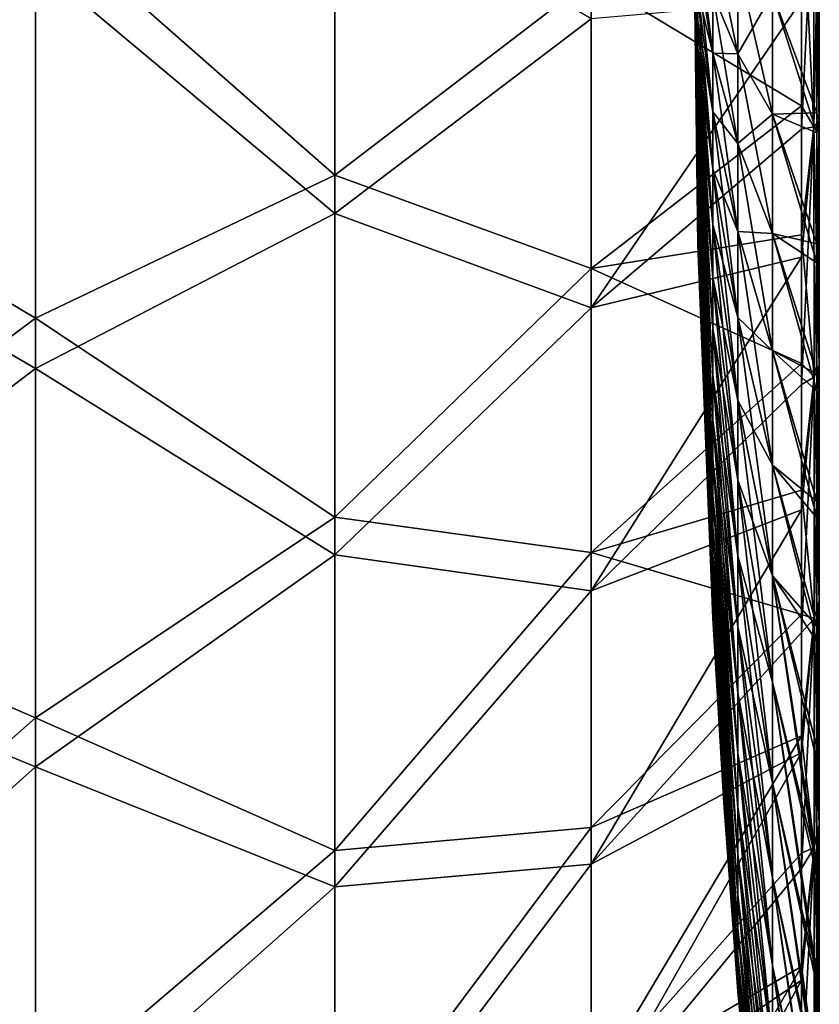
# Model space of a CAD drawing. Header units: metres. Extents: x 59 to 125, y -85 to 102.
# Tile 20 of 42: x 120.17 to 124.9, y -6.7 to -0.87. Entities that reach past the tile are written whole.
import ezdxf

# ---------------------------------------------------------------- set-up
doc = ezdxf.new("R2010")
doc.units = ezdxf.units.M
doc.layers.add('solid_21664500', color=7, linetype='CONTINUOUS')

msp = doc.modelspace()

# ---------------------------------------------------------------- linework, layer by layer
at = {"layer": 'solid_21664500'}
for points in [[(120.258636, -0.235202, -20.198969), (118.252136, -1.44555, -22.620525), (118.252136, 1.272274, -22.630932)], [(120.258636, -0.53624, 20.19322), (118.252136, 0.943161, 22.647036), (118.252136, -1.774224, 22.597122)], [(122.030922, 0.256844, -17.547298), (122.030922, -1.792479, -17.457396), (120.258636, -0.235202, -20.198969)], [(123.547028, -0.631883, -14.730084), (122.030922, -1.792479, -17.457396), (122.030922, 0.256844, -17.547298)], [(122.030922, -2.020674, 17.432455), (122.030922, 0.027298, 17.549156), (120.258636, -0.53624, 20.19322)], [(123.547028, -0.867281, 14.718101), (122.030922, 0.027298, 17.549156), (122.030922, -2.020674, 17.432455)], [(124.790901, 0.000975, -11.815674), (124.790482, -1.383332, -11.735565), (123.547028, -0.631883, -14.730084)], [(124.865448, 0.000464, 11.550407), (124.79052, -0.759715, 11.792248), (124.790451, -1.520925, 11.718596)], [(124.864952, -1.507046, 11.452916), (124.865448, 0.000464, 11.550407), (124.790451, -1.520925, 11.718596)], [(124.864975, -1.506681, -11.452935), (124.790482, -1.383332, -11.735565), (124.790901, 0.000975, -11.815674)], [(124.864975, -1.506681, -11.452935), (124.790901, 0.000975, -11.815674), (124.865341, 0.000643, -11.550352)], [(124.864952, -1.507046, 11.452916), (124.896133, -0.000017, 11.275617), (124.865448, 0.000464, 11.550407)], [(124.864975, -1.506681, -11.452935), (124.865341, 0.000643, -11.550352), (124.895676, -1.470589, -11.1806)], [(124.865341, 0.000643, -11.550352), (124.896019, 0.00032, -11.275644), (124.895676, -1.470589, -11.1806)], [(124.896019, 0.00032, -11.275644), (124.881546, -0.677959, -10.980015), (124.881485, -1.424034, -10.908611)], [(124.895676, -1.470589, -11.1806), (124.896019, 0.00032, -11.275644), (124.881485, -1.424034, -10.908611)], [(124.178879, -2.20013, 0.180191), (124.178871, -2.207418), (124.149452, 0)], [(124.178879, -2.200129, -0.180191), (124.149452, 0), (124.178871, -2.207418)], [(124.178879, -2.176676, 0.36052), (124.178879, -2.20013, 0.180191), (124.149452, 0)], [(124.178879, -2.138296, 0.539418), (124.178879, -2.176676, 0.36052), (124.149452, 0)], [(124.178879, -2.085491, 0.715376), (124.178879, -2.138296, 0.539418), (124.149452, 0)], [(124.178879, -2.018699, 0.887035), (124.178879, -2.085491, 0.715376), (124.149452, 0)], [(124.178879, -1.93829, 1.052963), (124.178879, -2.018699, 0.887035), (124.149452, 0)], [(124.178886, -1.844614, 1.21164), (124.178879, -1.93829, 1.052963), (124.149452, 0)], [(124.178886, -1.738105, 1.361595), (124.178886, -1.844614, 1.21164), (124.149452, 0)], [(124.178894, -1.619371, 1.501539), (124.178886, -1.738105, 1.361595), (124.149452, 0)], [(124.178894, -1.48928, 1.630488), (124.178894, -1.619371, 1.501539), (124.149452, 0)], [(124.178894, -1.34893, 1.747754), (124.178894, -1.48928, 1.630488), (124.149452, 0)], [(124.178894, -1.199542, 1.852841), (124.178894, -1.34893, 1.747754), (124.149452, 0)], [(124.178894, -1.04234, 1.945328), (124.178894, -1.199542, 1.852841), (124.149452, 0)], [(124.178894, -0.878471, 2.024768), (124.178894, -1.04234, 1.945328), (124.149452, 0)], [(124.178894, -0.709038, 2.090669), (124.178894, -0.878471, 2.024768), (124.149452, 0)], [(124.178894, -0.878474, -2.024773), (124.178894, -0.70904, -2.090675), (124.149452, 0)], [(124.178894, -1.042343, -1.945332), (124.178894, -0.878474, -2.024773), (124.149452, 0)], [(124.178894, -1.199544, -1.852845), (124.178894, -1.042343, -1.945332), (124.149452, 0)], [(124.178894, -1.348932, -1.747757), (124.178894, -1.199544, -1.852845), (124.149452, 0)], [(124.178894, -1.489282, -1.630491), (124.178894, -1.348932, -1.747757), (124.149452, 0)], [(124.178894, -1.619374, -1.501541), (124.178894, -1.489282, -1.630491), (124.149452, 0)], [(124.178886, -1.738107, -1.361597), (124.178894, -1.619374, -1.501541), (124.149452, 0)], [(124.178886, -1.844616, -1.211642), (124.178886, -1.738107, -1.361597), (124.149452, 0)], [(124.178879, -1.938291, -1.052964), (124.178886, -1.844616, -1.211642), (124.149452, 0)], [(124.178879, -2.018701, -0.887036), (124.178879, -1.938291, -1.052964), (124.149452, 0)], [(124.178879, -2.085492, -0.715376), (124.178879, -2.018701, -0.887036), (124.149452, 0)], [(124.178879, -2.138297, -0.539418), (124.178879, -2.085492, -0.715376), (124.149452, 0)], [(124.178879, -2.176676, -0.36052), (124.178879, -2.138297, -0.539418), (124.149452, 0)], [(124.178879, -2.200129, -0.180191), (124.178879, -2.176676, -0.36052), (124.149452, 0)], [(124.864952, -1.507046, 11.452916), (124.895668, -1.471118, 11.180499), (124.896133, -0.000017, 11.275617)], [(124.895668, -1.471118, 11.180499), (124.881516, -0.771455, 10.973878), (124.881775, 0, 10.999774)], [(124.895668, -1.471118, 11.180499), (124.881775, 0, 10.999774), (124.896133, -0.000017, 11.275617)], [(120.258636, -0.235202, -20.198969), (120.258636, -2.638787, -20.027245), (118.252136, -1.44555, -22.620525)], [(122.030922, -1.792479, -17.457396), (120.258636, -2.638787, -20.027245), (120.258636, -0.235202, -20.198969)], [(124.267273, -1.070544, 4.28564), (124.178886, -0.535192, 2.1425), (124.178886, -0.358216, 2.179701)], [(124.267273, -0.716538, 4.360058), (124.267273, -1.070544, 4.28564), (124.178886, -0.358216, 2.179701)], [(124.414482, -1.074416, 6.537739), (124.267273, -0.716538, 4.360058), (124.267273, -0.358966, 4.404128)], [(124.414482, -0.538252, 6.603821), (124.414482, -1.074416, 6.537739), (124.267273, -0.358966, 4.404128)], [(120.258636, -2.936998, 19.985687), (120.258636, -0.53624, 20.19322), (118.252136, -1.774224, 22.597122)], [(122.030922, -2.020674, 17.432455), (120.258636, -0.53624, 20.19322), (120.258636, -2.936998, 19.985687)], [(124.267273, -1.418287, 4.181955), (124.178894, -0.709038, 2.090669), (124.178886, -0.535192, 2.1425)], [(124.267273, -1.070544, 4.28564), (124.267273, -1.418287, 4.181955), (124.178886, -0.535192, 2.1425)], [(124.267273, -1.070547, -4.285652), (124.178894, -0.535194, -2.142506), (124.178894, -0.70904, -2.090675)], [(124.267273, -1.070547, -4.285652), (124.267273, -0.71654, -4.360072), (124.178894, -0.535194, -2.142506)], [(124.414482, -1.07442, -6.53776), (124.414482, -0.538254, -6.603843), (124.267273, -0.71654, -4.360072)], [(124.414482, -0.538252, 6.603821), (124.620346, -0.717178, 8.799164), (124.620338, -1.43158, 8.71111)], [(124.414482, -0.538252, 6.603821), (124.620338, -1.43158, 8.71111), (124.414482, -1.074416, 6.537739)], [(124.414482, -1.07442, -6.53776), (124.620346, -0.717181, -8.799194), (124.414482, -0.538254, -6.603843)], [(123.547028, -0.631883, -14.730084), (123.547028, -2.345858, -14.555811), (122.030922, -1.792479, -17.457396)], [(124.790482, -1.383332, -11.735565), (123.547028, -2.345858, -14.555811), (123.547028, -0.631883, -14.730084)], [(124.881485, -1.424034, -10.908611), (124.881546, -0.677959, -10.980015), (124.620346, -0.717181, -8.799194)], [(124.267281, -1.757203, 4.050126), (124.178894, -0.878471, 2.024768), (124.178894, -0.709038, 2.090669)], [(124.267273, -1.418287, 4.181955), (124.267281, -1.757203, 4.050126), (124.178894, -0.709038, 2.090669)], [(124.267281, -1.418291, -4.181966), (124.178894, -0.70904, -2.090675), (124.178894, -0.878474, -2.024773)], [(124.267281, -1.418291, -4.181966), (124.267273, -1.070547, -4.285652), (124.178894, -0.70904, -2.090675)], [(124.414482, -1.605234, 6.426137), (124.267273, -1.070544, 4.28564), (124.267273, -0.716538, 4.360058)], [(124.414482, -1.074416, 6.537739), (124.414482, -1.605234, 6.426137), (124.267273, -0.716538, 4.360058)], [(124.414482, -1.07442, -6.53776), (124.267273, -0.71654, -4.360072), (124.267273, -1.070547, -4.285652)], [(124.414482, -1.07442, -6.53776), (124.620346, -1.431585, -8.71114), (124.620346, -0.717181, -8.799194)], [(124.881477, -1.543074, 10.892222), (124.620338, -1.43158, 8.71111), (124.620346, -0.717178, 8.799164)], [(124.881516, -0.771455, 10.973878), (124.881477, -1.543074, 10.892222), (124.620346, -0.717178, 8.799164)], [(124.881485, -1.424034, -10.908611), (124.620346, -0.717181, -8.799194), (124.620346, -1.431585, -8.71114)], [(124.79052, -0.759715, 11.792248), (123.547028, -0.867281, 14.718101), (123.547028, -2.578251, 14.516449)], [(124.790451, -1.520925, 11.718596), (124.79052, -0.759715, 11.792248), (123.547028, -2.578251, 14.516449)], [(124.895668, -1.471118, 11.180499), (124.881477, -1.543074, 10.892222), (124.881516, -0.771455, 10.973878)], [(123.547028, -2.578251, 14.516449), (123.547028, -0.867281, 14.718101), (122.030922, -2.020674, 17.432455)], [(124.267281, -2.084986, 3.891219), (124.178894, -1.04234, 1.945328), (124.178894, -0.878471, 2.024768)], [(124.267281, -1.757203, 4.050126), (124.267281, -2.084986, 3.891219), (124.178894, -0.878471, 2.024768)], [(124.267281, -1.757207, -4.050136), (124.178894, -0.878474, -2.024773), (124.178894, -1.042343, -1.945332)], [(124.267281, -1.757207, -4.050136), (124.267281, -1.418291, -4.181966), (124.178894, -0.878474, -2.024773)], [(124.267288, -2.399434, 3.706218), (124.178894, -1.199542, 1.852841), (124.178894, -1.04234, 1.945328)], [(124.267281, -2.084986, 3.891219), (124.267288, -2.399434, 3.706218), (124.178894, -1.04234, 1.945328)], [(124.267281, -2.084991, -3.891228), (124.178894, -1.042343, -1.945332), (124.178894, -1.199544, -1.852845)], [(124.267281, -2.084991, -3.891228), (124.267281, -1.757207, -4.050136), (124.178894, -1.042343, -1.945332)], [(124.41449, -2.126661, 6.270648), (124.267273, -1.418287, 4.181955), (124.267273, -1.070544, 4.28564)], [(124.414482, -1.605234, 6.426137), (124.41449, -2.126661, 6.270648), (124.267273, -1.070544, 4.28564)], [(124.414482, -1.605239, -6.426157), (124.267273, -1.070547, -4.285652), (124.267281, -1.418291, -4.181966)], [(124.414482, -1.605239, -6.426157), (124.414482, -1.07442, -6.53776), (124.267273, -1.070547, -4.285652)], [(124.414482, -1.074416, 6.537739), (124.620338, -1.43158, 8.71111), (124.620346, -2.138861, 8.562382)], [(124.414482, -1.074416, 6.537739), (124.620346, -2.138861, 8.562382), (124.414482, -1.605234, 6.426137)], [(124.414482, -1.605239, -6.426157), (124.620346, -1.431585, -8.71114), (124.414482, -1.07442, -6.53776)], [(124.267288, -2.698253, 3.496015), (124.178894, -1.34893, 1.747754), (124.178894, -1.199542, 1.852841)], [(124.267288, -2.399434, 3.706218), (124.267288, -2.698253, 3.496015), (124.178894, -1.199542, 1.852841)], [(124.267288, -2.399439, -3.706226), (124.178894, -1.199544, -1.852845), (124.178894, -1.348932, -1.747757)], [(124.267288, -2.399439, -3.706226), (124.267281, -2.084991, -3.891228), (124.178894, -1.199544, -1.852845)], [(124.790482, -1.383332, -11.735565), (124.790604, -2.1464, -11.619903), (123.547028, -2.345858, -14.555811)], [(124.267288, -2.978996, 3.261453), (124.178894, -1.48928, 1.630488), (124.178894, -1.34893, 1.747754)], [(124.267288, -2.698253, 3.496015), (124.267288, -2.978996, 3.261453), (124.178894, -1.34893, 1.747754)], [(124.267288, -2.698258, -3.496022), (124.178894, -1.348932, -1.747757), (124.178894, -1.489282, -1.630491)], [(124.267288, -2.698258, -3.496022), (124.267288, -2.399439, -3.706226), (124.178894, -1.348932, -1.747757)], [(124.864975, -1.506681, -11.452935), (124.790604, -2.1464, -11.619903), (124.790482, -1.383332, -11.735565)], [(120.258636, -2.638787, -20.027245), (118.252136, -4.142591, -22.284899), (118.252136, -1.44555, -22.620525)], [(124.41449, -2.634846, 6.072961), (124.267281, -1.757203, 4.050126), (124.267273, -1.418287, 4.181955)], [(124.41449, -2.126661, 6.270648), (124.41449, -2.634846, 6.072961), (124.267273, -1.418287, 4.181955)], [(124.41449, -2.126667, -6.270667), (124.267281, -1.418291, -4.181966), (124.267281, -1.757207, -4.050136)], [(124.41449, -2.126667, -6.270667), (124.414482, -1.605239, -6.426157), (124.267281, -1.418291, -4.181966)], [(124.414482, -1.605239, -6.426157), (124.620346, -2.138868, -8.562409), (124.620346, -1.431585, -8.71114)], [(124.881676, -2.311657, 10.754648), (124.620346, -2.138861, 8.562382), (124.620338, -1.43158, 8.71111)], [(124.881477, -1.543074, 10.892222), (124.881676, -2.311657, 10.754648), (124.620338, -1.43158, 8.71111)], [(124.881653, -2.198877, -10.778493), (124.881485, -1.424034, -10.908611), (124.620346, -1.431585, -8.71114)], [(124.881653, -2.198877, -10.778493), (124.620346, -1.431585, -8.71114), (124.620346, -2.138868, -8.562409)], [(124.895676, -1.470589, -11.1806), (124.881485, -1.424034, -10.908611), (124.881653, -2.198877, -10.778493)], [(124.267281, -3.239221, 3.003523), (124.178894, -1.619371, 1.501539), (124.178894, -1.48928, 1.630488)], [(124.267288, -2.978996, 3.261453), (124.267281, -3.239221, 3.003523), (124.178894, -1.48928, 1.630488)], [(124.267288, -2.979001, -3.261458), (124.178894, -1.489282, -1.630491), (124.178894, -1.619374, -1.501541)], [(124.267288, -2.979001, -3.261458), (124.267288, -2.698258, -3.496022), (124.178894, -1.489282, -1.630491)], [(124.864952, -1.507046, 11.452916), (124.790451, -1.520925, 11.718596), (124.790611, -2.279333, 11.594544)], [(124.865448, -2.987963, -11.157075), (124.790604, -2.1464, -11.619903), (124.864975, -1.506681, -11.452935)], [(124.864952, -1.507046, 11.452916), (124.790611, -2.279333, 11.594544), (124.790909, -3.031684, 11.420096)], [(124.864952, -1.507046, 11.452916), (124.790909, -3.031684, 11.420096), (124.865433, -2.988484, 11.156962)], [(124.864952, -1.507046, 11.452916), (124.865433, -2.988484, 11.156962), (124.895668, -1.471118, 11.180499)], [(124.864975, -1.506681, -11.452935), (124.895676, -1.470589, -11.1806), (124.896126, -2.916429, -10.89183)], [(124.865448, -2.987963, -11.157075), (124.864975, -1.506681, -11.452935), (124.896126, -2.916429, -10.89183)], [(124.865433, -2.988484, 11.156962), (124.896118, -2.917081, 10.891624), (124.895668, -1.471118, 11.180499)], [(124.895668, -1.471118, 11.180499), (124.896118, -2.917081, 10.891624), (124.881477, -1.543074, 10.892222)], [(124.896126, -2.916429, -10.89183), (124.895676, -1.470589, -11.1806), (124.881653, -2.198877, -10.778493)], [(124.790611, -2.279333, 11.594544), (124.790451, -1.520925, 11.718596), (123.547028, -2.578251, 14.516449)], [(124.896118, -2.917081, 10.891624), (124.881676, -2.311657, 10.754648), (124.881477, -1.543074, 10.892222)], [(124.267273, -3.47673, 2.723597), (124.178886, -1.738105, 1.361595), (124.178894, -1.619371, 1.501539)], [(124.267281, -3.239226, -3.003527), (124.178894, -1.619374, -1.501541), (124.178886, -1.738107, -1.361597)], [(124.267281, -3.239221, 3.003523), (124.267273, -3.47673, 2.723597), (124.178894, -1.619371, 1.501539)], [(124.267281, -3.239226, -3.003527), (124.267288, -2.979001, -3.261458), (124.178894, -1.619374, -1.501541)], [(124.414482, -1.605234, 6.426137), (124.620346, -2.138861, 8.562382), (124.620346, -2.833625, 8.355169)], [(124.414482, -1.605234, 6.426137), (124.620346, -2.833625, 8.355169), (124.41449, -2.126661, 6.270648)], [(124.41449, -2.126667, -6.270667), (124.620346, -2.138868, -8.562409), (124.414482, -1.605239, -6.426157)], [(124.267258, -3.68979, 2.423646), (124.178886, -1.844614, 1.21164), (124.178886, -1.738105, 1.361595)], [(124.267273, -3.47673, 2.723597), (124.267258, -3.68979, 2.423646), (124.178886, -1.738105, 1.361595)], [(124.267273, -3.476735, -2.723601), (124.178886, -1.738107, -1.361597), (124.178886, -1.844616, -1.211642)], [(124.267273, -3.476735, -2.723601), (124.267281, -3.239226, -3.003527), (124.178886, -1.738107, -1.361597)], [(120.258636, -2.936998, 19.985687), (118.252136, -1.774224, 22.597122), (118.252136, -4.466101, 22.222324)], [(122.030922, -1.792479, -17.457396), (122.030922, -3.817311, -17.128975), (120.258636, -2.638787, -20.027245)], [(123.547028, -2.345858, -14.555811), (122.030922, -3.817311, -17.128975), (122.030922, -1.792479, -17.457396)], [(124.414497, -3.126339, 5.834679), (124.267281, -2.084986, 3.891219), (124.267281, -1.757203, 4.050126)], [(124.41449, -2.634846, 6.072961), (124.414497, -3.126339, 5.834679), (124.267281, -1.757203, 4.050126)], [(124.414497, -2.634854, -6.072978), (124.267281, -1.757207, -4.050136), (124.267281, -2.084991, -3.891228)], [(124.414497, -2.634854, -6.072978), (124.41449, -2.126667, -6.270667), (124.267281, -1.757207, -4.050136)], [(124.267242, -3.877179, 2.106246), (124.178879, -1.93829, 1.052963), (124.178886, -1.844614, 1.21164)], [(124.267258, -3.689794, -2.423649), (124.178886, -1.844616, -1.211642), (124.178879, -1.938291, -1.052964)], [(124.267258, -3.68979, 2.423646), (124.267242, -3.877179, 2.106246), (124.178886, -1.844614, 1.21164)], [(124.267258, -3.689794, -2.423649), (124.267273, -3.476735, -2.723601), (124.178886, -1.844616, -1.211642)], [(124.267235, -4.038033, 1.774341), (124.178879, -2.018699, 0.887035), (124.178879, -1.93829, 1.052963)], [(124.267242, -3.877179, 2.106246), (124.267235, -4.038033, 1.774341), (124.178879, -1.93829, 1.052963)], [(124.267242, -3.877182, -2.106248), (124.178879, -1.938291, -1.052964), (124.178879, -2.018701, -0.887036)], [(124.267242, -3.877182, -2.106248), (124.267258, -3.689794, -2.423649), (124.178879, -1.938291, -1.052964)], [(122.030922, -4.041038, 17.077578), (122.030922, -2.020674, 17.432455), (120.258636, -2.936998, 19.985687)], [(123.547028, -2.578251, 14.516449), (122.030922, -2.020674, 17.432455), (122.030922, -4.041038, 17.077578)], [(124.26722, -4.171642, 1.43097), (124.178879, -2.085491, 0.715376), (124.178879, -2.018699, 0.887035)], [(124.267235, -4.038033, 1.774341), (124.26722, -4.171642, 1.43097), (124.178879, -2.018699, 0.887035)], [(124.267235, -4.038035, -1.774343), (124.178879, -2.018701, -0.887036), (124.178879, -2.085492, -0.715376)], [(124.267235, -4.038035, -1.774343), (124.267242, -3.877182, -2.106248), (124.178879, -2.018701, -0.887036)], [(124.26722, -4.277271, 1.078999), (124.178879, -2.138296, 0.539418), (124.178879, -2.085491, 0.715376)], [(124.26722, -4.171642, 1.43097), (124.26722, -4.277271, 1.078999), (124.178879, -2.085491, 0.715376)], [(124.26722, -4.171644, -1.43097), (124.178879, -2.085492, -0.715376), (124.178879, -2.138297, -0.539418)], [(124.26722, -4.171644, -1.43097), (124.267235, -4.038035, -1.774343), (124.178879, -2.085492, -0.715376)], [(124.414505, -3.597833, 5.557278), (124.267288, -2.399434, 3.706218), (124.267281, -2.084986, 3.891219)], [(124.414497, -3.126339, 5.834679), (124.414505, -3.597833, 5.557278), (124.267281, -2.084986, 3.891219)], [(124.414505, -3.126347, -5.834694), (124.267281, -2.084991, -3.891228), (124.267288, -2.399439, -3.706226)], [(124.414505, -3.126347, -5.834694), (124.414497, -2.634854, -6.072978), (124.267281, -2.084991, -3.891228)], [(124.790604, -2.1464, -11.619903), (124.790894, -2.907161, -11.452477), (123.547028, -2.345858, -14.555811)], [(124.267227, -4.354038, 0.721147), (124.178879, -2.176676, 0.36052), (124.178879, -2.138296, 0.539418)], [(124.26722, -4.277271, 1.078999), (124.267227, -4.354038, 0.721147), (124.178879, -2.138296, 0.539418)], [(124.26722, -4.277273, -1.079), (124.178879, -2.138297, -0.539418), (124.178879, -2.176676, -0.36052)], [(124.26722, -4.277273, -1.079), (124.26722, -4.171644, -1.43097), (124.178879, -2.138297, -0.539418)], [(124.41449, -2.126661, 6.270648), (124.620346, -2.833625, 8.355169), (124.620354, -3.510741, 8.091737)], [(124.41449, -2.126661, 6.270648), (124.620354, -3.510741, 8.091737), (124.41449, -2.634846, 6.072961)], [(124.41449, -2.126667, -6.270667), (124.620354, -2.833634, -8.355196), (124.620346, -2.138868, -8.562409)], [(124.414497, -2.634854, -6.072978), (124.620354, -2.833634, -8.355196), (124.41449, -2.126667, -6.270667)], [(124.881981, -3.072575, 10.561472), (124.620346, -2.833625, 8.355169), (124.620346, -2.138861, 8.562382)], [(124.881676, -2.311657, 10.754648), (124.881981, -3.072575, 10.561472), (124.620346, -2.138861, 8.562382)], [(124.88195, -2.968324, -10.591475), (124.620346, -2.138868, -8.562409), (124.620354, -2.833634, -8.355196)], [(124.88195, -2.968324, -10.591475), (124.881653, -2.198877, -10.778493), (124.620346, -2.138868, -8.562409)], [(124.865448, -2.987963, -11.157075), (124.790894, -2.907161, -11.452477), (124.790604, -2.1464, -11.619903)], [(124.267242, -4.400938, -0.360436), (124.178879, -2.200129, -0.180191), (124.178871, -2.207418)], [(124.26725, -4.416528), (124.178871, -2.207418), (124.178879, -2.20013, 0.180191)], [(124.267242, -4.400938, -0.360436), (124.178871, -2.207418), (124.26725, -4.416528)], [(124.267242, -4.400939, 0.360436), (124.178879, -2.20013, 0.180191), (124.178879, -2.176676, 0.36052)], [(124.267227, -4.354038, 0.721147), (124.267242, -4.400939, 0.360436), (124.178879, -2.176676, 0.36052)], [(124.267227, -4.354038, -0.721147), (124.178879, -2.176676, -0.36052), (124.178879, -2.200129, -0.180191)], [(124.267227, -4.354038, -0.721147), (124.26722, -4.277273, -1.079), (124.178879, -2.176676, -0.36052)], [(124.267242, -4.400938, -0.360436), (124.267227, -4.354038, -0.721147), (124.178879, -2.200129, -0.180191)], [(124.267242, -4.400939, 0.360436), (124.26725, -4.416528), (124.178879, -2.20013, 0.180191)], [(124.896126, -2.916429, -10.89183), (124.881653, -2.198877, -10.778493), (124.88195, -2.968324, -10.591475)], [(124.790611, -2.279333, 11.594544), (123.547028, -2.578251, 14.516449), (123.547028, -4.254016, 14.116587)], [(124.790909, -3.031684, 11.420096), (124.790611, -2.279333, 11.594544), (123.547028, -4.254016, 14.116587)], [(124.896118, -2.917081, 10.891624), (124.881981, -3.072575, 10.561472), (124.881676, -2.311657, 10.754648)], [(123.547028, -2.345858, -14.555811), (123.547028, -4.027802, -14.182788), (122.030922, -3.817311, -17.128975)], [(124.790894, -2.907161, -11.452477), (123.547028, -4.027802, -14.182788), (123.547028, -2.345858, -14.555811)], [(124.414513, -4.045897, 5.242094), (124.267288, -2.698253, 3.496015), (124.267288, -2.399434, 3.706218)], [(124.414505, -3.597833, 5.557278), (124.414513, -4.045897, 5.242094), (124.267288, -2.399434, 3.706218)], [(124.414505, -3.597842, -5.557292), (124.267288, -2.399439, -3.706226), (124.267288, -2.698258, -3.496022)], [(124.414505, -3.597842, -5.557292), (124.414505, -3.126347, -5.834694), (124.267288, -2.399439, -3.706226)], [(123.547028, -4.254016, 14.116587), (123.547028, -2.578251, 14.516449), (122.030922, -4.041038, 17.077578)], [(120.258636, -2.638787, -20.027245), (120.258636, -5.004822, -19.570524), (118.252136, -4.142591, -22.284899)], [(122.030922, -3.817311, -17.128975), (120.258636, -5.004822, -19.570524), (120.258636, -2.638787, -20.027245)], [(124.41449, -2.634846, 6.072961), (124.620354, -3.510741, 8.091737), (124.620369, -4.16561, 7.774227)], [(124.41449, -2.634846, 6.072961), (124.620369, -4.16561, 7.774227), (124.414497, -3.126339, 5.834679)], [(124.414497, -2.634854, -6.072978), (124.620361, -3.510751, -8.091763), (124.620354, -2.833634, -8.355196)], [(124.414505, -3.126347, -5.834694), (124.620361, -3.510751, -8.091763), (124.414497, -2.634854, -6.072978)], [(124.414505, -4.466861, 4.890388), (124.267288, -2.978996, 3.261453), (124.267288, -2.698253, 3.496015)], [(124.414513, -4.045897, 5.242094), (124.414505, -4.466861, 4.890388), (124.267288, -2.698253, 3.496015)], [(124.414513, -4.045906, -5.242105), (124.267288, -2.698258, -3.496022), (124.267288, -2.979001, -3.261458)], [(124.414513, -4.045906, -5.242105), (124.414505, -3.597842, -5.557292), (124.267288, -2.698258, -3.496022)], [(124.882263, -3.820852, 10.313449), (124.620354, -3.510741, 8.091737), (124.620346, -2.833625, 8.355169)], [(124.881981, -3.072575, 10.561472), (124.882263, -3.820852, 10.313449), (124.620346, -2.833625, 8.355169)], [(124.882248, -3.724519, -10.348829), (124.620354, -2.833634, -8.355196), (124.620361, -3.510751, -8.091763)], [(124.882248, -3.724519, -10.348829), (124.88195, -2.968324, -10.591475), (124.620354, -2.833634, -8.355196)], [(124.790894, -2.907161, -11.452477), (124.791191, -3.657475, -11.234515), (123.547028, -4.027802, -14.182788)], [(124.865448, -2.987963, -11.157075), (124.791191, -3.657475, -11.234515), (124.790894, -2.907161, -11.452477)], [(120.258636, -5.295963, 19.493755), (120.258636, -2.936998, 19.985687), (118.252136, -4.466101, 22.222324)], [(122.030922, -4.041038, 17.077578), (120.258636, -2.936998, 19.985687), (120.258636, -5.295963, 19.493755)], [(124.865433, -2.988484, 11.156962), (124.865982, -4.418586, 10.669994), (124.896118, -2.917081, 10.891624)], [(124.865448, -2.987963, -11.157075), (124.896126, -2.916429, -10.89183), (124.896645, -4.312579, -10.416514)], [(124.865982, -4.418586, 10.669994), (124.896637, -4.313279, 10.416196), (124.896118, -2.917081, 10.891624)], [(124.896126, -2.916429, -10.89183), (124.88195, -2.968324, -10.591475), (124.882248, -3.724519, -10.348829)], [(124.896118, -2.917081, 10.891624), (124.896637, -4.313279, 10.416196), (124.881981, -3.072575, 10.561472)], [(124.896645, -4.312579, -10.416514), (124.896126, -2.916429, -10.89183), (124.882248, -3.724519, -10.348829)], [(124.414497, -4.857064, 4.503645), (124.267281, -3.239221, 3.003523), (124.267288, -2.978996, 3.261453)], [(124.414505, -4.46687, -4.890399), (124.267288, -2.979001, -3.261458), (124.267281, -3.239226, -3.003527)], [(124.414505, -4.466861, 4.890388), (124.414497, -4.857064, 4.503645), (124.267288, -2.978996, 3.261453)], [(124.414505, -4.46687, -4.890399), (124.414513, -4.045906, -5.242105), (124.267288, -2.979001, -3.261458)], [(124.865433, -2.988484, 11.156962), (124.790909, -3.031684, 11.420096), (124.791206, -3.773509, 11.196036)], [(124.865997, -4.417989, -10.670216), (124.791191, -3.657475, -11.234515), (124.865448, -2.987963, -11.157075)], [(124.865433, -2.988484, 11.156962), (124.791206, -3.773509, 11.196036), (124.791451, -4.500893, 10.923245)], [(124.865433, -2.988484, 11.156962), (124.791451, -4.500893, 10.923245), (124.865982, -4.418586, 10.669994)], [(124.865997, -4.417989, -10.670216), (124.865448, -2.987963, -11.157075), (124.896645, -4.312579, -10.416514)], [(124.791206, -3.773509, 11.196036), (124.790909, -3.031684, 11.420096), (123.547028, -4.254016, 14.116587)], [(124.896637, -4.313279, 10.416196), (124.882263, -3.820852, 10.313449), (124.881981, -3.072575, 10.561472)], [(124.414497, -3.126339, 5.834679), (124.620369, -4.16561, 7.774227), (124.620377, -4.793834, 7.404609)], [(124.414497, -3.126339, 5.834679), (124.620377, -4.793834, 7.404609), (124.414505, -3.597833, 5.557278)], [(124.414505, -3.126347, -5.834694), (124.620369, -4.165623, -7.77425), (124.620361, -3.510751, -8.091763)], [(124.414505, -3.597842, -5.557292), (124.620369, -4.165623, -7.77425), (124.414505, -3.126347, -5.834694)], [(124.414474, -5.213212, 4.08392), (124.267273, -3.47673, 2.723597), (124.267281, -3.239221, 3.003523)], [(124.414497, -4.857074, -4.503654), (124.267281, -3.239226, -3.003527), (124.267273, -3.476735, -2.723601)], [(124.414497, -4.857064, 4.503645), (124.414474, -5.213212, 4.08392), (124.267281, -3.239221, 3.003523)], [(124.414497, -4.857074, -4.503654), (124.414505, -4.46687, -4.890399), (124.267281, -3.239226, -3.003527)], [(124.414452, -5.532704, 3.634164), (124.267258, -3.68979, 2.423646), (124.267273, -3.47673, 2.723597)], [(124.414474, -5.213222, -4.083928), (124.267273, -3.476735, -2.723601), (124.267258, -3.689794, -2.423649)], [(124.414474, -5.213212, 4.08392), (124.414452, -5.532704, 3.634164), (124.267273, -3.47673, 2.723597)], [(124.414474, -5.213222, -4.083928), (124.414497, -4.857074, -4.503654), (124.267273, -3.476735, -2.723601)], [(124.882446, -4.551349, 10.011879), (124.620369, -4.16561, 7.774227), (124.620354, -3.510741, 8.091737)], [(124.882263, -3.820852, 10.313449), (124.882446, -4.551349, 10.011879), (124.620354, -3.510741, 8.091737)], [(124.882446, -4.463248, -10.051608), (124.620361, -3.510751, -8.091763), (124.620369, -4.165623, -7.77425)], [(124.882446, -4.463248, -10.051608), (124.882248, -3.724519, -10.348829), (124.620361, -3.510751, -8.091763)], [(124.414505, -3.597833, 5.557278), (124.620377, -4.793834, 7.404609), (124.620377, -5.390841, 6.98466)], [(124.414505, -3.597833, 5.557278), (124.620377, -5.390841, 6.98466), (124.414513, -4.045897, 5.242094)], [(124.414505, -3.597842, -5.557292), (124.620377, -4.793848, -7.404631), (124.620369, -4.165623, -7.77425)], [(124.414513, -4.045906, -5.242105), (124.620377, -4.793848, -7.404631), (124.414505, -3.597842, -5.557292)], [(124.791191, -3.657475, -11.234515), (124.791451, -4.393494, -10.966881), (123.547028, -4.027802, -14.182788)], [(124.865997, -4.417989, -10.670216), (124.791451, -4.393494, -10.966881), (124.791191, -3.657475, -11.234515)], [(124.414421, -5.813708, 3.158239), (124.267242, -3.877179, 2.106246), (124.267258, -3.68979, 2.423646)], [(124.414452, -5.532713, -3.63417), (124.267258, -3.689794, -2.423649), (124.267242, -3.877182, -2.106248)], [(124.414452, -5.532704, 3.634164), (124.414421, -5.813708, 3.158239), (124.267258, -3.68979, 2.423646)], [(124.414452, -5.532713, -3.63417), (124.414474, -5.213222, -4.083928), (124.267258, -3.689794, -2.423649)], [(124.896645, -4.312579, -10.416514), (124.882248, -3.724519, -10.348829), (124.882446, -4.463248, -10.051608)], [(124.791206, -3.773509, 11.196036), (123.547028, -4.254016, 14.116587), (123.547028, -5.871696, 13.523973)], [(124.791451, -4.500893, 10.923245), (124.791206, -3.773509, 11.196036), (123.547028, -5.871696, 13.523973)], [(122.030922, -3.817311, -17.128975), (122.030922, -5.789989, -16.566523), (120.258636, -5.004822, -19.570524)], [(123.547028, -4.027802, -14.182788), (122.030922, -5.789989, -16.566523), (122.030922, -3.817311, -17.128975)], [(124.896637, -4.313279, 10.416196), (124.882446, -4.551349, 10.011879), (124.882263, -3.820852, 10.313449)], [(124.414398, -6.054921, 2.660562), (124.267235, -4.038033, 1.774341), (124.267242, -3.877179, 2.106246)], [(124.414429, -5.813717, -3.158244), (124.267242, -3.877182, -2.106248), (124.267235, -4.038035, -1.774343)], [(124.414421, -5.813708, 3.158239), (124.414398, -6.054921, 2.660562), (124.267242, -3.877179, 2.106246)], [(124.414429, -5.813717, -3.158244), (124.414452, -5.532713, -3.63417), (124.267242, -3.877182, -2.106248)], [(122.030922, -6.006189, 16.48937), (122.030922, -4.041038, 17.077578), (120.258636, -5.295963, 19.493755)], [(123.547028, -4.027802, -14.182788), (123.547028, -5.654748, -13.616112), (122.030922, -5.789989, -16.566523)], [(123.547028, -4.254016, 14.116587), (122.030922, -4.041038, 17.077578), (122.030922, -6.006189, 16.48937)], [(124.791451, -4.393494, -10.966881), (123.547028, -5.654748, -13.616112), (123.547028, -4.027802, -14.182788)], [(124.414383, -6.255279, 2.145688), (124.26722, -4.171642, 1.43097), (124.267235, -4.038033, 1.774341)], [(124.414398, -6.05493, -2.660565), (124.267235, -4.038035, -1.774343), (124.26722, -4.171644, -1.43097)], [(124.414398, -6.054921, 2.660562), (124.414383, -6.255279, 2.145688), (124.267235, -4.038033, 1.774341)], [(124.414398, -6.05493, -2.660565), (124.414429, -5.813717, -3.158244), (124.267235, -4.038035, -1.774343)], [(124.414513, -4.045897, 5.242094), (124.620377, -5.951747, 6.516058), (124.414505, -4.466861, 4.890388)], [(124.414505, -4.46687, -4.890399), (124.620384, -5.390856, -6.98468), (124.414513, -4.045906, -5.242105)], [(124.414513, -4.045897, 5.242094), (124.620377, -5.390841, 6.98466), (124.620377, -5.951747, 6.516058)], [(124.414513, -4.045906, -5.242105), (124.620384, -5.390856, -6.98468), (124.620377, -4.793848, -7.404631)], [(120.258636, -5.004822, -19.570524), (118.252136, -6.780073, -21.62888), (118.252136, -4.142591, -22.284899)], [(124.414375, -6.413671, 1.617919), (124.26722, -4.277271, 1.078999), (124.26722, -4.171642, 1.43097)], [(124.414383, -6.255279, 2.145688), (124.414375, -6.413671, 1.617919), (124.26722, -4.171642, 1.43097)], [(124.414383, -6.255287, -2.14569), (124.26722, -4.171644, -1.43097), (124.26722, -4.277273, -1.079)], [(124.414383, -6.255287, -2.14569), (124.414398, -6.05493, -2.660565), (124.26722, -4.171644, -1.43097)], [(124.882401, -5.939506, 9.256303), (124.620377, -4.793834, 7.404609), (124.620369, -4.16561, 7.774227)], [(124.882492, -5.259153, 9.658695), (124.882401, -5.939506, 9.256303), (124.620369, -4.16561, 7.774227)], [(124.882446, -4.551349, 10.011879), (124.882492, -5.259153, 9.658695), (124.620369, -4.16561, 7.774227)], [(124.882423, -5.868353, -9.301596), (124.620369, -4.165623, -7.77425), (124.620377, -4.793848, -7.404631)], [(124.882507, -5.179483, -9.701729), (124.882446, -4.463248, -10.051608), (124.620369, -4.165623, -7.77425)], [(124.882423, -5.868353, -9.301596), (124.882507, -5.179483, -9.701729), (124.620369, -4.165623, -7.77425)], [(123.547028, -5.871696, 13.523973), (123.547028, -4.254016, 14.116587), (122.030922, -6.006189, 16.48937)], [(124.414391, -6.528769, 1.08133), (124.267227, -4.354038, 0.721147), (124.26722, -4.277271, 1.078999)], [(124.414375, -6.413671, 1.617919), (124.414391, -6.528769, 1.08133), (124.26722, -4.277271, 1.078999)], [(124.414375, -6.413678, -1.61792), (124.26722, -4.277273, -1.079), (124.267227, -4.354038, -0.721147)], [(124.414375, -6.413678, -1.61792), (124.414383, -6.255287, -2.14569), (124.26722, -4.277273, -1.079)], [(124.865997, -4.417989, -10.670216), (124.896645, -4.312579, -10.416514), (124.896751, -5.635504, -9.764012)], [(124.896645, -4.312579, -10.416514), (124.882446, -4.463248, -10.051608), (124.882507, -5.179483, -9.701729)], [(124.896751, -5.635504, -9.764012), (124.896645, -4.312579, -10.416514), (124.882507, -5.179483, -9.701729)], [(124.414421, -6.599065, 0.540456), (124.267242, -4.400939, 0.360436), (124.267227, -4.354038, 0.721147)], [(124.414391, -6.528769, 1.08133), (124.414421, -6.599065, 0.540456), (124.267227, -4.354038, 0.721147)], [(124.414391, -6.528775, -1.081331), (124.267227, -4.354038, -0.721147), (124.267242, -4.400938, -0.360436)], [(124.414391, -6.528775, -1.081331), (124.414375, -6.413678, -1.61792), (124.267227, -4.354038, -0.721147)], [(124.865982, -4.418586, 10.669994), (124.866096, -5.773447, 10.001631), (124.896637, -4.313279, 10.416196)], [(124.866096, -5.773447, 10.001631), (124.896744, -5.636148, 9.763615), (124.896637, -4.313279, 10.416196)], [(124.896637, -4.313279, 10.416196), (124.896744, -5.636148, 9.763615), (124.882446, -4.551349, 10.011879)], [(124.791451, -4.393494, -10.966881), (124.791595, -5.111467, -10.650758), (123.547028, -5.654748, -13.616112)], [(124.414421, -6.599071, -0.540456), (124.267242, -4.400938, -0.360436), (124.26725, -4.416528)], [(124.414421, -6.599071, -0.540456), (124.414391, -6.528775, -1.081331), (124.267242, -4.400938, -0.360436)], [(124.332703, -5.508014), (124.26725, -4.416528), (124.267242, -4.400939, 0.360436)], [(124.414444, -6.622642), (124.332703, -5.508014), (124.267242, -4.400939, 0.360436)], [(124.414421, -6.599065, 0.540456), (124.414444, -6.622642), (124.267242, -4.400939, 0.360436)], [(124.414421, -6.599071, -0.540456), (124.26725, -4.416528), (124.332703, -5.508014)], [(124.865997, -4.417989, -10.670216), (124.791595, -5.111467, -10.650758), (124.791451, -4.393494, -10.966881)], [(124.865982, -4.418586, 10.669994), (124.791451, -4.500893, 10.923245), (124.79158, -5.210028, 10.602954)], [(124.865982, -4.418586, 10.669994), (124.79158, -5.210028, 10.602954), (124.791565, -5.896934, 10.236901)], [(124.865982, -4.418586, 10.669994), (124.791565, -5.896934, 10.236901), (124.866096, -5.773447, 10.001631)], [(124.866104, -5.772882, -10.001932), (124.791595, -5.111467, -10.650758), (124.865997, -4.417989, -10.670216)], [(124.866104, -5.772882, -10.001932), (124.865997, -4.417989, -10.670216), (124.896751, -5.635504, -9.764012)], [(120.258636, -5.295963, 19.493755), (118.252136, -4.466101, 22.222324), (118.252136, -7.093768, 21.528034)], [(124.414505, -4.466861, 4.890388), (124.620361, -6.471679, 6.000774), (124.414497, -4.857064, 4.503645)], [(124.414497, -4.857074, -4.503654), (124.620377, -5.951764, -6.516077), (124.414505, -4.46687, -4.890399)], [(124.414505, -4.466861, 4.890388), (124.620377, -5.951747, 6.516058), (124.620361, -6.471679, 6.000774)], [(124.414505, -4.46687, -4.890399), (124.620377, -5.951764, -6.516077), (124.620384, -5.390856, -6.98468)], [(124.79158, -5.210028, 10.602954), (124.791451, -4.500893, 10.923245), (123.547028, -5.871696, 13.523973)], [(124.896744, -5.636148, 9.763615), (124.882492, -5.259153, 9.658695), (124.882446, -4.551349, 10.011879)], [(124.882187, -6.587755, 8.807524), (124.620377, -5.390841, 6.98466), (124.620377, -4.793834, 7.404609)], [(124.882401, -5.939506, 9.256303), (124.882187, -6.587755, 8.807524), (124.620377, -4.793834, 7.404609)], [(124.882217, -6.525083, -8.854049), (124.620377, -4.793848, -7.404631), (124.620384, -5.390856, -6.98468)], [(124.882217, -6.525083, -8.854049), (124.882423, -5.868353, -9.301596), (124.620377, -4.793848, -7.404631)], [(124.414497, -4.857064, 4.503645), (124.620331, -6.946246, 5.44154), (124.414474, -5.213212, 4.08392)], [(124.414474, -5.213222, -4.083928), (124.620361, -6.471696, -6.00079), (124.414497, -4.857074, -4.503654)], [(124.414497, -4.857064, 4.503645), (124.620361, -6.471679, 6.000774), (124.620331, -6.946246, 5.44154)], [(124.414497, -4.857074, -4.503654), (124.620361, -6.471696, -6.00079), (124.620377, -5.951764, -6.516077)], [(120.258636, -5.004822, -19.570524), (120.258636, -7.299637, -18.835312), (118.252136, -6.780073, -21.62888)], [(122.030922, -5.789989, -16.566523), (120.258636, -7.299637, -18.835312), (120.258636, -5.004822, -19.570524)], [(124.791595, -5.111467, -10.650758), (123.547028, -7.204484, -12.863517), (123.547028, -5.654748, -13.616112)], [(124.791595, -5.111467, -10.650758), (124.791603, -5.807366, -10.287859), (123.547028, -7.204484, -12.863517)], [(124.866104, -5.772882, -10.001932), (124.791603, -5.807366, -10.287859), (124.791595, -5.111467, -10.650758)], [(124.896751, -5.635504, -9.764012), (124.882507, -5.179483, -9.701729), (124.882423, -5.868353, -9.301596)], [(124.79158, -5.210028, 10.602954), (123.547028, -5.871696, 13.523973), (123.547028, -7.409203, 12.7467)], [(124.791565, -5.896934, 10.236901), (124.79158, -5.210028, 10.602954), (123.547028, -7.409203, 12.7467)], [(124.414474, -5.213212, 4.08392), (124.620293, -7.37198, 4.842286), (124.414452, -5.532704, 3.634164)], [(124.414452, -5.532713, -3.63417), (124.620338, -6.946263, -5.441554), (124.414474, -5.213222, -4.083928)], [(124.414474, -5.213212, 4.08392), (124.620331, -6.946246, 5.44154), (124.620293, -7.37198, 4.842286)], [(124.414474, -5.213222, -4.083928), (124.620338, -6.946263, -5.441554), (124.620361, -6.471696, -6.00079)], [(120.258636, -7.579565, 18.724419), (120.258636, -5.295963, 19.493755), (118.252136, -7.093768, 21.528034)], [(122.030922, -6.006189, 16.48937), (120.258636, -5.295963, 19.493755), (120.258636, -7.579565, 18.724419)], [(124.896744, -5.636148, 9.763615), (124.882401, -5.939506, 9.256303), (124.882492, -5.259153, 9.658695)], [(124.881966, -7.199657, 8.315746), (124.620377, -5.951747, 6.516058), (124.620377, -5.390841, 6.98466)], [(124.882187, -6.587755, 8.807524), (124.881966, -7.199657, 8.315746), (124.620377, -5.390841, 6.98466)], [(124.881989, -7.145277, -8.362523), (124.620384, -5.390856, -6.98468), (124.620377, -5.951764, -6.516077)], [(124.881989, -7.145277, -8.362523), (124.882217, -6.525083, -8.854049), (124.620384, -5.390856, -6.98468)], [(124.414421, -6.599071, -0.540456), (124.332703, -5.508014), (124.414444, -6.622642)], [(124.414452, -5.532704, 3.634164), (124.620255, -7.746438, 4.208156), (124.414421, -5.813708, 3.158239)], [(124.414429, -5.813717, -3.158244), (124.6203, -7.371999, -4.842299), (124.414452, -5.532713, -3.63417)], [(124.414452, -5.532704, 3.634164), (124.620293, -7.37198, 4.842286), (124.620255, -7.746438, 4.208156)], [(124.414452, -5.532713, -3.63417), (124.6203, -7.371999, -4.842299), (124.620338, -6.946263, -5.441554)], [(124.865723, -7.030223, 9.163273), (124.896393, -6.86316, 8.945122), (124.896744, -5.636148, 9.763615)], [(124.866096, -5.773447, 10.001631), (124.865723, -7.030223, 9.163273), (124.896744, -5.636148, 9.763615)], [(124.866104, -5.772882, -10.001932), (124.896751, -5.635504, -9.764012), (124.8964, -6.862644, -8.94554)], [(124.896751, -5.635504, -9.764012), (124.882423, -5.868353, -9.301596), (124.882217, -6.525083, -8.854049)], [(124.8964, -6.862644, -8.94554), (124.896751, -5.635504, -9.764012), (124.882217, -6.525083, -8.854049)], [(124.896744, -5.636148, 9.763615), (124.896393, -6.86316, 8.945122), (124.882401, -5.939506, 9.256303)], [(123.547028, -5.654748, -13.616112), (122.030922, -7.683558, -15.777724), (122.030922, -5.789989, -16.566523)], [(123.547028, -5.654748, -13.616112), (123.547028, -7.204484, -12.863517), (122.030922, -7.683558, -15.777724)], [(122.030922, -5.789989, -16.566523), (122.030922, -7.683558, -15.777724), (120.258636, -7.299637, -18.835312)], [(124.791603, -5.807366, -10.287859), (124.791473, -6.477077, -9.880333), (123.547028, -7.204484, -12.863517)], [(124.414421, -5.813708, 3.158239), (124.620216, -8.067875, 3.545036), (124.414398, -6.054921, 2.660562)], [(124.414398, -6.05493, -2.660565), (124.620255, -7.746456, -4.208167), (124.414429, -5.813717, -3.158244)], [(124.414421, -5.813708, 3.158239), (124.620255, -7.746438, 4.208156), (124.620216, -8.067875, 3.545036)], [(124.414429, -5.813717, -3.158244), (124.620255, -7.746456, -4.208167), (124.6203, -7.371999, -4.842299)], [(124.866096, -5.773447, 10.001631), (124.791428, -6.557593, 9.827243), (124.791206, -7.188551, 9.376321)], [(124.866096, -5.773447, 10.001631), (124.791206, -7.188551, 9.376321), (124.865723, -7.030223, 9.163273)], [(124.866096, -5.773447, 10.001631), (124.791565, -5.896934, 10.236901), (124.791428, -6.557593, 9.827243)], [(124.866104, -5.772882, -10.001932), (124.791473, -6.477077, -9.880333), (124.791603, -5.807366, -10.287859)], [(124.865738, -7.029765, -9.163601), (124.791473, -6.477077, -9.880333), (124.866104, -5.772882, -10.001932)], [(124.865738, -7.029765, -9.163601), (124.866104, -5.772882, -10.001932), (124.8964, -6.862644, -8.94554)], [(123.547028, -5.871696, 13.523973), (122.030922, -6.006189, 16.48937), (122.030922, -7.889278, 15.675871)], [(123.547028, -7.409203, 12.7467), (123.547028, -5.871696, 13.523973), (122.030922, -7.889278, 15.675871)], [(124.791428, -6.557593, 9.827243), (124.791565, -5.896934, 10.236901), (123.547028, -7.409203, 12.7467)], [(124.896393, -6.86316, 8.945122), (124.882187, -6.587755, 8.807524), (124.882401, -5.939506, 9.256303)], [(124.881828, -7.772472, 7.783717), (124.620361, -6.471679, 6.000774), (124.620377, -5.951747, 6.516058)], [(124.881844, -7.726004, -7.8299), (124.620377, -5.951764, -6.516077), (124.620361, -6.471696, -6.00079)], [(124.881966, -7.199657, 8.315746), (124.881828, -7.772472, 7.783717), (124.620377, -5.951747, 6.516058)], [(124.881844, -7.726004, -7.8299), (124.881989, -7.145277, -8.362523), (124.620377, -5.951764, -6.516077)], [(122.030922, -7.889278, 15.675871), (122.030922, -6.006189, 16.48937), (120.258636, -7.579565, 18.724419)], [(124.414398, -6.054921, 2.660562), (124.620193, -8.334866, 2.858997), (124.414383, -6.255279, 2.145688)], [(124.414383, -6.255287, -2.14569), (124.620216, -8.067894, -3.545044), (124.414398, -6.05493, -2.660565)], [(124.414398, -6.054921, 2.660562), (124.620216, -8.067875, 3.545036), (124.620193, -8.334866, 2.858997)], [(124.414398, -6.05493, -2.660565), (124.620216, -8.067894, -3.545044), (124.620255, -7.746456, -4.208167)], [(124.414383, -6.255279, 2.145688), (124.620178, -8.545921, 2.155773), (124.414375, -6.413671, 1.617919)], [(124.414375, -6.413678, -1.61792), (124.620193, -8.334885, -2.859003), (124.414383, -6.255287, -2.14569)], [(124.414383, -6.255279, 2.145688), (124.620193, -8.334866, 2.858997), (124.620178, -8.545921, 2.155773)], [(124.414383, -6.255287, -2.14569), (124.620193, -8.334885, -2.859003), (124.620216, -8.067894, -3.545044)], [(124.414375, -6.413671, 1.617919), (124.620178, -8.545921, 2.155773), (124.620201, -8.699264, 1.440797)], [(124.414375, -6.413671, 1.617919), (124.620201, -8.699264, 1.440797), (124.414391, -6.528769, 1.08133)], [(124.414375, -6.413678, -1.61792), (124.620186, -8.545939, -2.155777), (124.620193, -8.334885, -2.859003)], [(124.414391, -6.528775, -1.081331), (124.620186, -8.545939, -2.155777), (124.414375, -6.413678, -1.61792)], [(124.791473, -6.477077, -9.880333), (123.547028, -8.655849, -11.935282), (123.547028, -7.204484, -12.863517)], [(124.791473, -6.477077, -9.880333), (124.79126, -7.117025, -9.430547), (123.547028, -8.655849, -11.935282)], [(124.881859, -8.304385, 7.213361), (124.620331, -6.946246, 5.44154), (124.620361, -6.471679, 6.000774)], [(124.881859, -8.265326, -7.258218), (124.620361, -6.471696, -6.00079), (124.620338, -6.946263, -5.441554)], [(124.881828, -7.772472, 7.783717), (124.881859, -8.304385, 7.213361), (124.620361, -6.471679, 6.000774)], [(124.881859, -8.265326, -7.258218), (124.881844, -7.726004, -7.8299), (124.620361, -6.471696, -6.00079)], [(124.865738, -7.029765, -9.163601), (124.79126, -7.117025, -9.430547), (124.791473, -6.477077, -9.880333)], [(124.8964, -6.862644, -8.94554), (124.882217, -6.525083, -8.854049), (124.881989, -7.145277, -8.362523)], [(124.791428, -6.557593, 9.827243), (123.547028, -7.409203, 12.7467), (123.547028, -8.845543, 11.795382)], [(124.791206, -7.188551, 9.376321), (124.791428, -6.557593, 9.827243), (123.547028, -8.845543, 11.795382)], [(124.414391, -6.528769, 1.08133), (124.620201, -8.699264, 1.440797), (124.620255, -8.792875, 0.720116)], [(124.414391, -6.528769, 1.08133), (124.620255, -8.792875, 0.720116), (124.414421, -6.599065, 0.540456)], [(124.414391, -6.528775, -1.081331), (124.620201, -8.699282, -1.4408), (124.620186, -8.545939, -2.155777)], [(124.414421, -6.599071, -0.540456), (124.620201, -8.699282, -1.4408), (124.414391, -6.528775, -1.081331)], [(124.414421, -6.599065, 0.540456), (124.620255, -8.792875, 0.720116), (124.620262, -8.824119)], [(124.414421, -6.599065, 0.540456), (124.620262, -8.824119), (124.414444, -6.622642)], [(124.414421, -6.599071, -0.540456), (124.414444, -6.622642), (124.620255, -8.792893, -0.720117)], [(124.414421, -6.599071, -0.540456), (124.620255, -8.792893, -0.720117), (124.620201, -8.699282, -1.4408)], [(124.620255, -8.792893, -0.720117), (124.414444, -6.622642), (124.620262, -8.824119)], [(124.896393, -6.86316, 8.945122), (124.881966, -7.199657, 8.315746), (124.882187, -6.587755, 8.807524)]]:
    msp.add_3dface(points, dxfattribs=at)

doc.saveas('drawing.dxf')
